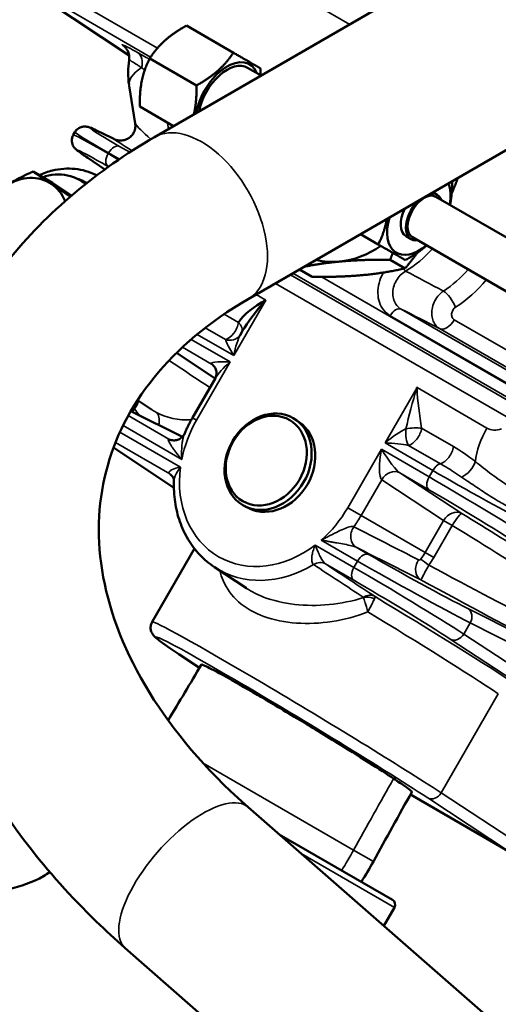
# Model space of a CAD drawing. Header units: inches. Extents: x 1 to 271, y 5 to 171.
# Tile 236 of 256: x 235.06 to 237.62, y 83.42 to 88.68. Entities that reach past the tile are written whole.
import ezdxf

# ---------------------------------------------------------------- set-up
doc = ezdxf.new("R2010")
doc.units = ezdxf.units.IN
doc.header["$LTSCALE"] = 8
doc.header["$MEASUREMENT"] = 0
doc.layers.add('Visible (ANSI)', color=7, linetype='Continuous', lineweight=50)
doc.layers.add('Visible Narrow (ANSI)', color=7, linetype='Continuous', lineweight=35)

msp = doc.modelspace()

# ---------------------------------------------------------------- linework, layer by layer
at = {"layer": 'Visible (ANSI)'}
for p, q in [((237.7024, 89.1658), (235.7791, 88.0554)), ((235.6428, 88.4923), (235.1932, 88.7915)), ((236.2001, 88.5066), (235.9499, 88.6511)), ((235.7105, 88.4752), (235.7105, 88.4752)), ((236.0029, 88.3318), (235.7528, 88.4762)), ((236.3491, 88.3845), (236.2765, 88.4264)), ((235.6753, 88.1289), (235.6427, 88.3296)), ((238.2024, 88.2998), (236.2791, 87.1894)), ((235.8804, 88.1139), (235.6999, 88.2181)), ((235.3528, 88.0819), (235.3442, 88.0671)), ((235.5614, 88.0454), (235.498, 88.0769)), ((235.4212, 87.9439), (235.5128, 87.883)), ((235.2333, 87.811), (235.1288, 87.8713)), ((235.465, 87.8531), (235.4693, 87.8509)), ((235.2333, 87.811), (235.3349, 87.7432)), ((235.4047, 87.8092), (235.4047, 87.8092)), ((237.2679, 87.7602), (237.2895, 87.7478)), ((237.2832, 87.737), (237.82, 87.427)), ((236.8804, 87.5365), (236.9754, 87.4817)), ((237.1237, 87.5259), (237.152, 87.5096)), ((237.1582, 87.5204), (237.695, 87.2105)), ((237.1192, 87.354), (237.0389, 87.4004)), ((236.6213, 87.3081), (236.553, 87.3475)), ((236.2378, 86.9997), (236.2481, 87.0177)), ((235.8966, 86.9028), (236.1027, 86.7657)), ((235.9809, 86.5547), (236.1039, 86.7679)), ((235.6875, 86.6495), (235.7629, 86.5997)), ((235.9281, 86.454), (235.6516, 86.5911)), ((236.5528, 86.5323), (236.5325, 86.5463)), ((235.9383, 86.4689), (235.9383, 86.4689)), ((235.5592, 86.3964), (235.8821, 86.1816)), ((235.9251, 86.4072), (235.9251, 86.4072)), ((236.2862, 86.0706), (236.2639, 86.0812)), ((237.6156, 86.0781), (237.6156, 86.0781)), ((237.608, 86.0251), (237.608, 86.0251)), ((235.9918, 85.8568), (235.7655, 85.4647)), ((236.0986, 85.7579), (236.2699, 85.6446)), ((236.0188, 85.2191), (235.9087, 85.2923)), ((237.1717, 84.6412), (237.1717, 84.6412)), ((237.6832, 84.2324), (237.1472, 84.5419)), ((236.2802, 84.4744), (239.4838, 81.6735)), ((237.0505, 83.9804), (236.4459, 84.3295)), ((237.0615, 83.9395), (237.0046, 83.841)), ((235.622, 83.7215), (238.8256, 80.9207))]:
    msp.add_line(p, q, dxfattribs=at)
msp.add_arc((237.0355, 83.9545), 0.03, 330, 60, dxfattribs=at)
for centre, major_axis, ratio, start_param, end_param in [((236.1671, 88.237), (0.12, 0.2078), 0.57735, 5.859204, 8.421078), ((236.1671, 88.237), (0.1094, 0.1894), 0.57735, 0, 2.116289), ((235.9487, 88.3793), (-0.306, -0.0497), 0.408248, 6.281622, 6.283185), ((235.7728, 87.8094), (0.4286, -0.2577), 0.025083, 3.142038, 3.142339), ((235.0758, 87.5681), (0.1405, 0.2434), 0.816497, 6.230391, 7.277588), ((235.0758, 87.5681), (0.1405, 0.2434), 0.816497, 5.723183, 6.230391), ((237.1924, 87.645), (0.12, 0.2078), 0.57735, 5.260216, 5.872153), ((237.2207, 87.6287), (-0.0688, -0.1191), 0.57735, 4.30557, 6.712885), ((237.2207, 87.6287), (-0.0625, -0.1083), 0.57735, 3.141593, 6.283185), ((237.2207, 87.6287), (0.0688, 0.1191), 0.57735, 5.853486, 6.690004), ((237.1924, 87.645), (-0.0688, -0.1191), 0.57735, 4.805523, 6.283185), ((237.1924, 87.645), (-0.12, -0.2078), 0.57735, 5.123422, 7.306155), ((236.8073, 87.8674), (0.25, 0.433), 0.816497, 3.665191, 4.18879), ((236.8073, 87.8674), (-0.25, -0.433), 0.816497, 0.226637, 0.523599), ((236.8387, 86.9239), (-0.7067, -0.6579), 0.533182, 4.882516, 4.907255), ((236.172, 87.0449), (0.0621, -0.0504), 0.88818, 0.000185, 0.004928), ((236.2474, 86.8906), (0.2919, 0.5056), 0.816497, 2.687939, 2.688107), ((236.4073, 86.3085), (0.1336, 0.2314), 0.816497, 3.206288, 6.21849), ((235.8184, 86.1873), (0.0442, 0.0667), 0.826543, 0.002986, 0.003006), ((236.622, 84.9483), (0.8565, -0.5164), 0.026792, 3.142101, 3.142838), ((206.0933, 102.9165), (17.9779, 29.7578), 1, 4.712389, 4.722372), ((267.4492, 67.4927), (16.692, 30.5002), 1, 1.558585, 1.570796)]:
    msp.add_ellipse(centre, major_axis=major_axis, ratio=ratio, start_param=start_param, end_param=end_param, dxfattribs=at)
for centre, major_axis in [((236.3859, 86.3209), (0.1346, 0.233)), ((236.3761, 86.3266), (0.1252, 0.2168))]:
    msp.add_ellipse(centre, major_axis=major_axis, ratio=0.816497, dxfattribs=at)
for points, weights in [([(235.9499, 88.6511), (235.8219, 88.5807), (235.7528, 88.4762)], [1.08785418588, 1.25614581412, 1.08785418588]), ([(236.0029, 88.3318), (236.131, 88.4022), (236.2001, 88.5066)], [1.08785418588, 1.25614581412, 1.08785418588]), ([(236.2001, 88.5066), (236.3017, 88.448), (236.3444, 88.4233)], [2.39815312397, 2.76914870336, 2.39815312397]), ([(235.7528, 88.4762), (235.6969, 88.3642), (235.6999, 88.2181)], [1.08785418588, 1.25614581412, 1.08785418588]), ([(236.3444, 88.4233), (236.3448, 88.4045), (236.3445, 88.3872)], [1.08785418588, 1.10692838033, 1.12167883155]), ([(235.9884, 88.1762), (236.0048, 88.243), (236.0029, 88.3318)], [1.17020223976, 1.18429934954, 1.08785418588]), ([(234.9857, 87.7969), (235.0463, 87.8348), (235.1288, 87.8713)], [1, 1.0379548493, 1]), ([(235.1288, 87.8713), (235.1754, 87.8392), (235.2265, 87.805)], [1, 1.0379548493, 1]), ([(237.3699, 87.8192), (237.3705, 87.7486), (237.3591, 87.6931)], [1.09979819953, 1.172, 1.172]), ([(237.3677, 87.7542), (237.385, 87.794), (237.4016, 87.8375)], [1.01730860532, 1.01395346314, 1.00399553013]), ([(235.2265, 87.805), (235.2705, 87.7757), (235.3285, 87.7378)], [1, 1.03244683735, 1.0094173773]), ([(236.9754, 87.4817), (237.0089, 87.5489), (237.0206, 87.6175)], [1.08785418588, 1.18299560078, 1.17056316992]), ([(237.1197, 87.3983), (237.077, 87.423), (236.9754, 87.4817)], [1.08785418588, 1.25614581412, 1.08785418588]), ([(237.2341, 87.4766), (237.1884, 87.4361), (237.1197, 87.3983)], [1.172, 1.172, 1.08785418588]), ([(237.0389, 87.4004), (236.8831, 87.401), (236.7676, 87.3903)], [1.00007075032, 1.03799156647, 1]), ([(237.0529, 87.4369), (237.0459, 87.419), (237.0389, 87.4004)], [1.00824775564, 1.0047329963, 1.00007075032]), ([(237.1192, 87.354), (237.1549, 87.3973), (237.1855, 87.4387)], [1.00007075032, 1.01333060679, 1.01730860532]), ([(236.7676, 87.3903), (236.671, 87.3814), (236.5794, 87.3628)], [1, 1.03157514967, 1.01071435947]), ([(236.8926, 87.3181), (237.0081, 87.3288), (237.1192, 87.354)], [1, 1.03799156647, 1.00007075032]), ([(236.6213, 87.3081), (236.7771, 87.3075), (236.8926, 87.3181)], [1.00007075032, 1.03799156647, 1])]:
    msp.add_rational_spline(points, weights, degree=2, dxfattribs=at)
for points, knots in [([(235.6427, 88.4676), (235.6441, 88.476), (235.6441, 88.4847), (235.6414, 88.5011), (235.6387, 88.5091), (235.6338, 88.5187), (235.6323, 88.5213), (235.6296, 88.5254), (235.6284, 88.5269), (235.6256, 88.5306), (235.624, 88.5323), (235.6217, 88.5348), (235.6209, 88.5356), (235.6195, 88.5369), (235.6192, 88.5371), (235.6192, 88.5371), (235.6192, 88.5371), (235.6192, 88.5371)], [0, 0, 0, 0, 0.0654508, 0.0654508, 0.1299839, 0.1299839, 0.1562942, 0.1562942, 0.1759318, 0.1759318, 0.2080033, 0.2080033, 0.2389511, 0.2389511, 0.2819341, 0.2819341, 0.2830533, 0.2830533, 0.2830533, 0.2830533]), ([(235.5619, 88.0452), (235.5678, 88.0423), (235.5744, 88.04), (235.5884, 88.0372), (235.5962, 88.0367), (235.6121, 88.0381), (235.6205, 88.0403), (235.6358, 88.0469), (235.6431, 88.0514), (235.6558, 88.0626), (235.6613, 88.0695), (235.6696, 88.084), (235.6725, 88.0917), (235.6762, 88.1079), (235.6767, 88.1166), (235.6757, 88.1262), (235.6756, 88.1275), (235.6753, 88.1289)], [0, 0, 0, 0, 0.053062, 0.053062, 0.1117959, 0.1117959, 0.1761706, 0.1761706, 0.2403637, 0.2403637, 0.3060968, 0.3060968, 0.3685208, 0.3685208, 0.4354601, 0.4354601, 0.4469129, 0.4469129, 0.4469129, 0.4469129]), ([(235.3529, 88.0818), (235.3561, 88.0874), (235.3603, 88.0926), (235.37, 88.1011), (235.3756, 88.1047), (235.3869, 88.1095), (235.3927, 88.111), (235.4032, 88.1122), (235.4081, 88.1121), (235.4151, 88.1114), (235.4178, 88.1109), (235.4228, 88.1098), (235.425, 88.1092), (235.4316, 88.1072), (235.4352, 88.1059), (235.4511, 88.0995), (235.4661, 88.0925), (235.49, 88.0808), (235.494, 88.0789), (235.4981, 88.0768)], [0, 0, 0, 0, 0.0503007, 0.0503007, 0.1009246, 0.1009246, 0.1492859, 0.1492859, 0.1946995, 0.1946995, 0.2327396, 0.2327396, 0.2819505, 0.2819505, 0.3925324, 0.3925324, 0.726025, 0.726025, 0.7889682, 0.7889682, 0.7889682, 0.7889682]), ([(235.7791, 88.0554), (235.4721, 87.8782), (235.2035, 87.6547), (234.7899, 87.1402), (234.6408, 86.8523), (234.4793, 86.2541), (234.4611, 85.9466), (234.5444, 85.3271), (234.6499, 85.0158), (234.974, 84.4135), (235.1983, 84.1243), (235.517, 83.8157), (235.5688, 83.7681), (235.622, 83.7215)], [4.712389, 4.712389, 4.712389, 4.712389, 5.026548, 5.026548, 5.326652, 5.326652, 5.612623, 5.612623, 5.910227, 5.910227, 6.224386, 6.224386, 6.283185, 6.283185, 6.283185, 6.283185]), ([(235.4213, 87.9438), (235.3987, 87.9589), (235.382, 87.9705), (235.3651, 87.9834), (235.3611, 87.9864), (235.3539, 87.9937), (235.3521, 87.9956), (235.3486, 88.0001), (235.3469, 88.0024), (235.3432, 88.0086), (235.3411, 88.0127), (235.338, 88.0217), (235.3369, 88.0265), (235.3359, 88.0374), (235.3363, 88.0435), (235.3389, 88.0555), (235.3412, 88.0616), (235.3443, 88.0671)], [0, 0, 0, 0, 0.3717545, 0.3717545, 0.5318333, 0.5318333, 0.5755389, 0.5755389, 0.6086285, 0.6086285, 0.6490567, 0.6490567, 0.6892242, 0.6892242, 0.7362835, 0.7362835, 0.7854973, 0.7854973, 0.7854973, 0.7854973]), ([(235.465, 87.8531), (235.4304, 87.8704), (235.3925, 87.8812), (235.3136, 87.8894), (235.2725, 87.8863), (235.2083, 87.8709), (235.1845, 87.8628), (235.1614, 87.8525)], [4.7617945, 4.7617945, 4.7617945, 4.7617945, 5.0630028, 5.0630028, 5.3714381, 5.3714381, 5.5562387, 5.5562387, 5.5562387, 5.5562387]), ([(235.4101, 87.8051), (235.3856, 87.8244), (235.3185, 87.859), (235.2359, 87.8582), (235.1851, 87.8432), (235.1802, 87.8417)], [-1.4313806, -1.4313806, -1.4313806, -1.4313806, -1.1219974, -0.6731984, -0.6258701, -0.6258701, -0.6258701, -0.6258701]), ([(236.2791, 87.1894), (236.0703, 87.0688), (235.9018, 86.9257), (235.6486, 86.614), (235.5642, 86.4458), (235.4739, 86.0908), (235.4677, 85.9026), (235.5416, 85.505), (235.6228, 85.2957), (235.8781, 84.8817), (236.0509, 84.6775), (236.269, 84.4842), (236.2746, 84.4793), (236.2802, 84.4744)], [4.712389, 4.712389, 4.712389, 4.712389, 5.022667, 5.022667, 5.336826, 5.336826, 5.650985, 5.650985, 5.965145, 5.965145, 6.275108, 6.275108, 6.283185, 6.283185, 6.283185, 6.283185]), ([(236.2276, 87.0651), (236.2561, 87.1122), (236.3113, 87.1502), (236.3731, 87.1837), (236.3732, 87.1838), (236.3734, 87.1839)], [0.2082773, 0.2082773, 0.2082773, 0.2082773, 0.8771979, 0.8771979, 0.8784752, 0.8784752, 0.8784752, 0.8784752]), ([(236.1043, 86.7685), (236.1052, 86.7703), (236.1063, 86.7727), (236.1083, 86.7789), (236.1092, 86.7829), (236.1101, 86.7921), (236.11, 86.7976), (236.108, 86.8099), (236.1055, 86.8169), (236.0986, 86.8292), (236.0939, 86.8346), (236.0883, 86.8393), (236.0871, 86.8402), (236.086, 86.8409)], [0.0060336, 0.0060336, 0.0060336, 0.0060336, 0.0441721, 0.0441721, 0.0857806, 0.0857806, 0.1352867, 0.1352867, 0.2007188, 0.2007188, 0.2684891, 0.2684891, 0.2879835, 0.2879835, 0.2879835, 0.2879835]), ([(237.1814, 86.7138), (237.1817, 86.7147), (237.182, 86.7155), (237.1823, 86.7165), (237.1823, 86.7166), (237.1824, 86.7168)], [-0.007669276, -0.007669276, -0.007669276, -0.007669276, 0, 0, 0.001277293, 0.001277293, 0.001277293, 0.001277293]), ([(237.1824, 86.7168), (237.1824, 86.7166), (237.1824, 86.7165), (237.1824, 86.7156), (237.1824, 86.7147), (237.1825, 86.7139)], [-0.001277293, -0.001277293, -0.001277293, -0.001277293, 0, 0, 0.007782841, 0.007782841, 0.007782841, 0.007782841]), ([(235.9383, 86.4689), (235.9408, 86.4748), (235.9433, 86.4807), (235.9485, 86.4923), (235.9512, 86.4981), (235.9568, 86.5096), (235.9596, 86.5153), (235.9654, 86.5267), (235.9684, 86.5324), (235.9745, 86.5436), (235.9777, 86.5492), (235.9809, 86.5547)], [6.128655, 6.128655, 6.128655, 6.128655, 6.159561, 6.159561, 6.1904671, 6.1904671, 6.2213732, 6.2213732, 6.2522792, 6.2522792, 6.2831853, 6.2831853, 6.2831853, 6.2831853]), ([(235.8588, 86.44), (235.8613, 86.4388), (235.8644, 86.4376), (235.8719, 86.4356), (235.8764, 86.4349), (235.8874, 86.4346), (235.8942, 86.4354), (235.908, 86.4394), (235.915, 86.4431), (235.9239, 86.4499), (235.9266, 86.4524), (235.931, 86.4572), (235.9329, 86.4595), (235.9362, 86.4645), (235.9375, 86.4671), (235.9383, 86.4689)], [0, 0, 0, 0, 0.0368583, 0.0368583, 0.0793775, 0.0793775, 0.1386946, 0.1386946, 0.2075665, 0.2075665, 0.2415939, 0.2415939, 0.2729747, 0.2729747, 0.3126143, 0.3126143, 0.3126143, 0.3126143]), ([(235.8823, 86.2182), (235.8822, 86.2205), (235.8819, 86.2233), (235.8802, 86.2306), (235.8784, 86.2353), (235.8723, 86.2457), (235.8671, 86.251), (235.8625, 86.2541)], [0.0102811, 0.0102811, 0.0102811, 0.0102811, 0.0483127, 0.0483127, 0.1054645, 0.1054645, 0.1895449, 0.1895449, 0.1895449, 0.1895449]), ([(236.0986, 85.7579), (236.0703, 85.7766), (236.0441, 85.7986), (235.9971, 85.8482), (235.9762, 85.8758), (235.9405, 85.9354), (235.9256, 85.9674), (235.9022, 86.0346), (235.8936, 86.0698), (235.8831, 86.1421), (235.881, 86.1792), (235.8822, 86.2166)], [4.7617945, 4.7617945, 4.7617945, 4.7617945, 4.9499319, 4.9499319, 5.1380693, 5.1380693, 5.3262067, 5.3262067, 5.5143441, 5.5143441, 5.7024815, 5.7024815, 5.7024815, 5.7024815]), ([(235.9088, 85.2923), (235.8617, 85.3236), (235.8266, 85.348), (235.7945, 85.3725), (235.7874, 85.3781), (235.7766, 85.3886), (235.7728, 85.3921), (235.766, 85.4028), (235.7643, 85.4057), (235.7615, 85.4118), (235.7604, 85.4149), (235.7579, 85.424), (235.757, 85.4308), (235.7578, 85.4441), (235.7592, 85.4506), (235.7627, 85.4594), (235.764, 85.4621), (235.7655, 85.4647)], [0, 0, 0, 0, 0.779027, 0.779027, 1.099266, 1.099266, 1.260103, 1.260103, 1.306782, 1.306782, 1.342757, 1.342757, 1.404463, 1.404463, 1.458994, 1.458994, 1.484019, 1.484019, 1.484019, 1.484019]), ([(236.0291, 85.2366), (236.03, 85.238), (236.0374, 85.2357), (236.0749, 85.2176), (236.1074, 85.2006), (236.2017, 85.148), (236.2574, 85.1163), (236.3877, 85.0403), (236.4582, 84.9986), (236.6041, 84.911), (236.6789, 84.8657), (236.8043, 84.7885), (236.8645, 84.7512), (236.9773, 84.6798), (237.0216, 84.6513), (237.0571, 84.6278)], [1.022459, 1.022459, 1.022459, 1.022459, 1.425336, 1.425336, 1.844746, 1.844746, 2.157735, 2.157735, 2.392277, 2.392277, 2.568127, 2.568127, 2.667894, 2.667894, 2.749165, 2.749165, 2.749165, 2.749165]), ([(237.0571, 84.6278), (237.0811, 84.6119), (237.1011, 84.5984), (237.1321, 84.5766), (237.1431, 84.5683), (237.1534, 84.5594), (237.1556, 84.5568), (237.1551, 84.5559)], [0.000001, 0.000001, 0.000001, 0.000001, 0.3797, 0.3797, 0.758802, 0.758802, 1.010587, 1.010587, 1.010587, 1.010587]), ([(235.219, 84.1272), (235.2075, 84.1196), (235.1958, 84.1125), (235.1274, 84.0737), (235.064, 84.05), (234.9463, 84.0287), (234.8963, 84.0264), (234.7972, 84.0345), (234.7482, 84.0452), (234.7012, 84.0621)], [2.030678, 2.030678, 2.030678, 2.030678, 2.230052, 2.230052, 3.187175, 3.187175, 3.892648, 3.892648, 4.61711, 4.61711, 4.61711, 4.61711])]:
    msp.add_open_spline(points, degree=3, knots=knots, dxfattribs=at)
for points in [[(235.6421, 88.3341), (235.6355, 88.3781), (235.6358, 88.4236), (235.6428, 88.4676)], [(235.6753, 88.1289), (235.6753, 88.1289), (235.6753, 88.1289), (235.6753, 88.1289)], [(235.5619, 88.0452), (235.5619, 88.0452), (235.5619, 88.0452), (235.5619, 88.0452)], [(235.3849, 87.8225), (235.3938, 87.8171), (235.4028, 87.8118), (235.4117, 87.8064)], [(236.3577, 87.1662), (236.3159, 87.1181), (236.2772, 87.0682), (236.2481, 87.0177)], [(236.2343, 86.9948), (236.2359, 86.9967), (236.2371, 86.9985), (236.2378, 86.9998)], [(236.2482, 87.0179), (236.2479, 87.0173), (236.2476, 87.0167), (236.2472, 87.0161)], [(235.7629, 86.5997), (235.7629, 86.5997), (235.763, 86.5996), (235.763, 86.5996)], [(236.2699, 85.6446), (236.2702, 85.6444), (236.2706, 85.6441), (236.271, 85.6439)], [(236.27, 85.6446), (236.2703, 85.6443), (236.2706, 85.6441), (236.271, 85.6439)], [(236.4431, 85.5732), (236.4431, 85.5732), (236.4431, 85.5732), (236.4431, 85.5732)], [(236.949, 84.1847), (236.9288, 84.1478), (236.9073, 84.1116), (236.8846, 84.0762)]]:
    msp.add_open_spline(points, degree=3, dxfattribs=at)
at = {"layer": 'Visible Narrow (ANSI)'}
for p, q in [((236.8224, 88.6578), (235.6145, 89.3551)), ((235.3025, 88.8146), (235.794, 88.5308)), ((235.1954, 88.7901), (235.6428, 88.4924)), ((235.7572, 88.4829), (235.3015, 88.746)), ((235.8483, 88.1324), (235.8538, 88.0985)), ((235.5598, 88.0461), (235.5003, 88.0757)), ((235.4179, 88.0309), (235.4179, 88.0309)), ((235.421, 88.0363), (235.421, 88.0363)), ((235.5325, 87.9707), (235.5305, 87.9671)), ((235.5903, 87.9373), (235.5325, 87.9707)), ((235.5915, 88.0059), (235.6462, 87.9743)), ((235.4234, 87.9425), (235.5128, 87.883)), ((235.5305, 87.9671), (235.5865, 87.9347)), ((235.5321, 87.8969), (235.5295, 87.8984)), ((236.5056, 87.3201), (237.7188, 86.6197)), ((239.9811, 85.3283), (236.5184, 87.3275)), ((236.6717, 87.3082), (239.9821, 85.3969)), ((237.7174, 86.5282), (236.4257, 87.274)), ((236.3734, 87.1839), (236.2026, 86.8881)), ((236.3215, 87.2138), (236.3734, 87.1839)), ((237.0978, 87.1362), (240.0431, 85.4357)), ((236.151, 87.1093), (236.2276, 87.0651)), ((239.9842, 85.4005), (237.0389, 87.101)), ((237.3819, 87.0792), (238.0912, 86.6697)), ((236.1579, 86.9735), (236.0497, 87.0359)), ((238.0126, 86.6228), (237.3033, 87.0322)), ((235.9747, 86.9746), (236.1831, 86.8543)), ((236.2026, 86.8881), (236.0064, 87.0013)), ((236.0831, 86.8427), (235.9277, 86.9325)), ((235.8967, 86.9029), (236.1027, 86.7658)), ((236.1831, 86.8543), (236.0028, 86.5421)), ((236.0883, 86.8393), (236.0831, 86.8427)), ((237.0116, 86.421), (237.1824, 86.7168)), ((237.1824, 86.7168), (237.5565, 86.5008)), ((235.6381, 86.5673), (235.8558, 86.4416)), ((235.9281, 86.454), (235.6515, 86.591)), ((235.9809, 86.5547), (236.0028, 86.5421)), ((235.9238, 86.3331), (235.6102, 86.5141)), ((237.207, 86.4996), (237.377, 86.4015)), ((235.5934, 86.4788), (235.9171, 86.2919)), ((235.5592, 86.3965), (235.8821, 86.1817)), ((235.8598, 86.2557), (235.5696, 86.4233)), ((235.8564, 86.4262), (235.8564, 86.4262)), ((235.9239, 86.3927), (235.9239, 86.3927)), ((237.2668, 86.2736), (237.0116, 86.421)), ((237.3073, 86.3099), (237.1373, 86.408)), ((237.5092, 86.3919), (237.5092, 86.3919)), ((236.8118, 86.075), (236.9921, 86.3872)), ((236.9921, 86.3872), (237.2473, 86.2398)), ((235.857, 86.2665), (235.8569, 86.2666)), ((235.8645, 86.2526), (235.8598, 86.2557)), ((237.09, 86.2614), (237.4214, 86.0437)), ((237.2462, 86.1712), (237.09, 86.2614)), ((237.2473, 86.2398), (237.2668, 86.2736)), ((236.9935, 86.2248), (236.8832, 86.0338)), ((237.3249, 86.0071), (236.9935, 86.2248)), ((236.8832, 86.0338), (236.8118, 86.075)), ((236.8832, 86.0338), (237.226, 85.8359)), ((237.226, 85.8359), (237.3249, 86.0071)), ((237.3709, 85.9806), (237.272, 85.8093)), ((237.3709, 85.9806), (237.3249, 86.0071)), ((236.6381, 85.8756), (236.8453, 85.756)), ((236.8649, 85.7898), (236.6703, 85.9021)), ((236.8562, 85.864), (236.9238, 85.825)), ((237.272, 85.8093), (237.226, 85.8359)), ((236.8443, 85.6873), (236.6933, 85.7745)), ((236.8453, 85.756), (236.8649, 85.7898)), ((236.1947, 85.7106), (236.1947, 85.7106)), ((236.5162, 85.56), (236.5162, 85.5601)), ((237.4545, 85.5357), (238.3383, 85.0912)), ((237.4669, 85.4593), (237.4325, 85.3998)), ((238.3507, 85.0148), (237.4669, 85.4593)), ((235.9132, 85.3928), (235.9132, 85.3928)), ((237.4325, 85.3998), (238.2594, 84.8567)), ((238.1871, 84.8292), (237.3601, 85.3724)), ((235.9109, 85.291), (236.0188, 85.2191)), ((237.3118, 84.5514), (237.6173, 85.0805)), ((236.0378, 84.7108), (236.8433, 84.2457)), ((237.1931, 84.6276), (237.1931, 84.6276)), ((237.3118, 84.5514), (237.7556, 84.2599)), ((237.6832, 84.2324), (237.2394, 84.5239)), ((237.2915, 84.5295), (237.2915, 84.5295)), ((236.8433, 84.2457), (236.949, 84.1847)), ((236.5626, 84.2275), (237.0615, 83.9395))]:
    msp.add_line(p, q, dxfattribs=at)
for centre, major_axis, ratio, start_param, end_param in [((235.6465, 88.4387), (0.039, 0.0699), 0.774151, 4.959408, 6.238154), ((236.0133, 88.3046), (-0.4373, 0.2598), 0.02371, 5.371023, 5.565633), ((235.6129, 88.444), (0.0443, 0.0666), 0.830924, 5.213881, 5.214194), ((235.9487, 88.3793), (-0.306, -0.0497), 0.408248, 5.54578, 6.281622), ((235.9719, 88.2361), (-0.3583, 0.2727), 0.025895, 0.764694, 0.833687), ((235.8192, 87.8922), (0.3855, -0.2123), 0.028501, 2.560444, 4.096334), ((236.0291, 87.6224), (0.25, -0.433), 0.57735, 0, 3.141593), ((235.7902, 87.8396), (-0.4375, 0.2423), 0.025083, 0.001854, 0.954871), ((235.4713, 88.0231), (0.0266, 0.0538), 0.83564, 0.047983, 0.0537), ((235.4713, 88.0231), (0.0266, 0.0538), 0.83564, 6.231284, 6.280279), ((235.5984, 88.1162), (-0.0521, -0.0607), 0.990398, 0.207608, 2.393985), ((236.0306, 87.8751), (-0.3553, 0.2598), 0.077424, 0.1815, 0.761884), ((235.7728, 87.8094), (0.4286, -0.2577), 0.025083, 2.186721, 3.142038), ((235.992, 87.8051), (0.4347, -0.2442), 0.024666, 3.264397, 3.855081), ((235.7418, 87.7581), (-0.3766, 0.2277), 0.028501, 5.328444, 6.864334), ((235.5625, 87.9533), (0.03, 0.052), 0.57735, 0.034907, 1.570796), ((235.4545, 87.9939), (-0.0332, -0.05), 0.83564, 6.229486, 6.235202), ((235.4545, 87.9939), (-0.0332, -0.05), 0.83564, 0.002906, 0.051901), ((235.5605, 87.9498), (-0.03, -0.052), 0.57735, 4.712389, 6.248279), ((235.2308, 87.4786), (0.191, 0.3309), 0.816497, 0.013396, 0.205726), ((235.2597, 87.4619), (0.221, 0.3828), 0.816497, 0.036065, 0.049406), ((236.9613, 87.7785), (-0.266, -0.4607), 0.816497, 0.970921, 1.333626), ((237.1046, 87.388), (0.0307, -0.0515), 0.325937, 5.293928, 5.719968), ((237.1437, 87.6732), (0.2724, 0.4718), 0.816497, 4.148417, 4.480869), ((237.1823, 87.6509), (-0.3124, -0.541), 0.816497, 1.006824, 1.369345), ((237.3487, 87.1692), (-0.0432, 0.0673), 0.308621, 4.173734, 5.709623), ((237.0689, 87.0837), (0.03, 0.052), 0.57735, 0.034907, 1.570796), ((237.3419, 87.1023), (-0.04, -0.0693), 0.57735, 0.034907, 1.570796), ((236.172, 87.0449), (0.04, 0.0693), 0.57735, 3.675874, 5.315062), ((236.172, 87.0449), (0.0717, -0.0354), 0.622394, 0.054441, 1.034078), ((236.172, 87.0449), (0.0621, -0.0504), 0.88818, 5.152142, 6.28337), ((236.2326, 86.8707), (-0.0741, 0.1101), 0.11795, 0.297663, 1.334179), ((236.2326, 86.8707), (0.0251, 0.1467), 0.219073, 0.534607, 1.48992), ((236.2131, 86.8369), (-0.1324, 0.0091), 0.11795, 4.949007, 6.484896), ((236.0417, 86.7743), (0.0443, 0.0666), 0.83564, 0.001411, 0.051901), ((236.2131, 86.8369), (-0.1145, -0.095), 0.219073, 4.793265, 5.748579), ((239.5158, 87.466), (-1.4838, -2.2457), 0.815505, 5.513227, 5.51323), ((235.7112, 86.596), (0.0486, 0.0352), 0.542532, 2.055174, 2.440886), ((235.6057, 86.6144), (-0.0806, -0.0592), 0.544653, 2.052051, 2.659091), ((235.7342, 86.5003), (0.0484, 0.0875), 0.577288, 5.202417, 6.237889), ((236.0275, 87.0186), (-0.2478, -0.4292), 0.816497, 0.014694, 0.493218), ((237.2865, 86.5019), (-0.1872, -0.0323), 0.436596, 5.132914, 5.133316), ((237.2865, 86.5019), (0.169, -0.0868), 0.077151, 2.164544, 2.165052), ((236.4073, 86.3085), (-0.286, -0.4954), 0.816497, 4.712389, 5.108048), ((237.1514, 86.4794), (0.0795, 0.0085), 0.255217, 0.769377, 1.907268), ((237.1514, 86.4794), (-0.04, -0.0693), 0.57735, 0.534281, 2.173469), ((237.7115, 86.4113), (-0.155, -0.2685), 0.57735, 4.712389, 5.353986), ((237.6165, 86.6048), (-0.0599, -0.1041), 0.816084, 6.282179, 7.067072), ((237.0416, 86.4037), (0.1145, 0.095), 0.219073, 0.615157, 1.651673), ((237.1514, 86.4794), (-0.0012, -0.08), 0.364204, 4.511911, 5.820402), ((235.8944, 86.5116), (-0.0355, -0.0717), 0.837933, 6.230951, 6.282274), ((237.0416, 86.4037), (0.1324, -0.0091), 0.11795, 0.770899, 1.807414), ((237.3214, 86.3813), (0.04, 0.0693), 0.57735, 3.675874, 5.315062), ((237.0221, 86.3698), (-0.0251, -0.1467), 0.219073, 4.631513, 6.167402), ((237.0221, 86.3698), (0.0741, -0.1101), 0.11795, 4.475771, 6.011661), ((237.945, 86.2076), (-0.3902, -0.5699), 0.814887, 4.944577, 4.944586), ((236.4073, 86.3085), (-0.286, -0.4954), 0.816497, 5.183255, 7.383116), ((237.2968, 86.2563), (0.03, 0.052), 0.57735, 0.534281, 1.570796), ((237.4386, 86.2993), (0.0517, 0.061), 0.469677, 3.908482, 5.448719), ((235.8184, 86.1873), (0.0442, 0.0667), 0.826543, 0.003006, 0.050646), ((237.0486, 86.193), (0.0439, 0.0669), 0.795366, 0.047029, 1.616608), ((237.2773, 86.2225), (-0.03, -0.052), 0.57735, 4.712389, 6.248279), ((237.4896, 86.0822), (0.4286, -0.2577), 0.025083, 0.808608, 2.186721), ((237.5245, 86.1426), (-0.4375, 0.2423), 0.025083, 0.954871, 2.331829), ((237.945, 86.2076), (-0.3902, -0.5699), 0.814887, 5.116927, 5.117026), ((237.4585, 86.0309), (-0.3766, 0.2277), 0.028501, 3.792554, 5.328444), ((238.1668, 86.0796), (-0.2985, -0.6228), 0.814887, 5.016622, 5.016678), ((236.4073, 86.3085), (0.286, 0.4954), 0.816497, 4.31673, 4.712389), ((236.4363, 86.2918), (-0.316, -0.5473), 0.816497, 1.457394, 1.570796), ((237.38, 85.9753), (0.0439, 0.0669), 0.795366, 0.047029, 1.616608), ((237.38, 85.9753), (0.0416, 0.0683), 0.132348, 0.028752, 1.573969), ((237.2838, 86.0913), (0.9244, -0.5589), 0.028501, 0.972283, 1.438596), ((236.8948, 85.934), (-0.036, -0.0715), 0.792819, 4.553579, 6.236413), ((237.2424, 86.0228), (-0.8551, 0.5189), 0.030779, 3.910409, 4.580284), ((236.8949, 85.7725), (0.03, 0.052), 0.57735, 0.034907, 1.570796), ((237.1515, 85.7113), (0.3855, -0.2123), 0.028501, 4.096334, 5.632224), ((236.8988, 86.0002), (-0.282, -0.2922), 0.893834, 1.736358, 1.842501), ((236.4363, 86.2918), (-0.316, -0.5473), 0.816497, 6.23378, 7.25836), ((236.6519, 85.7061), (0.044, 0.0668), 0.805176, 0.048068, 1.022597), ((237.1225, 85.6588), (-0.4375, 0.2423), 0.025083, 0.954871, 2.490761), ((237.242, 85.7593), (-0.036, -0.0715), 0.793615, 4.587365, 6.236333), ((237.2552, 85.7635), (-0.0654, 0.0461), 0.011973, 0.648889, 1.440619), ((236.9457, 85.9712), (-0.2698, -0.3667), 0.795767, 1.603753, 1.709594), ((237.1473, 85.8581), (0.877, -0.4809), 0.031064, 4.842429, 5.632116), ((236.8753, 85.7387), (-0.03, -0.052), 0.57735, 4.712389, 6.248279), ((237.0876, 85.5983), (0.4286, -0.2577), 0.025083, 0.650832, 2.186721), ((237.0566, 85.547), (-0.3766, 0.2277), 0.028501, 3.792554, 5.328444), ((237.1039, 85.7793), (-0.955, 0.526), 0.028501, 1.690951, 2.490631), ((236.9169, 85.5315), (0.044, 0.0668), 0.805356, 0.048088, 1.009012), ((236.5035, 85.5507), (-0.0756, -0.1284), 0.515638, 4.814591, 4.814945), ((236.8864, 85.5942), (-0.00986, -0.00079), 0.447488, 3.119523, 3.663983), ((236.9182, 85.5293), (-0.0798, 0.0051), 0.847945, 4.282374, 5.044996), ((236.9739, 85.5542), (0.933, -0.564), 0.028501, 0.650961, 1.604826), ((236.9274, 85.4772), (-0.855, 0.5191), 0.031064, 3.792662, 4.740746), ((237.4255, 85.4832), (0.027, 0.0536), 0.795366, 4.666578, 6.236156), ((236.591, 84.897), (-0.8046, 0.4864), 0.028501, 3.792554, 6.864334), ((236.622, 84.9483), (0.8565, -0.5164), 0.026792, 0.650894, 3.142101), ((237.3912, 85.4237), (-0.0329, -0.0501), 0.795366, 0.047029, 1.616608), ((235.9419, 85.3423), (0.0332, 0.05), 0.83564, 2.18142, 2.181437), ((235.9419, 85.3423), (-0.0332, -0.05), 0.83564, 6.230471, 6.23609), ((235.9419, 85.3423), (-0.0332, -0.05), 0.83564, 0.002909, 0.051901), ((261.8192, 70.7432), (17.3843, 30.1104), 0.816497, 1.581055, 1.593648), ((237.2705, 84.5753), (-0.0329, -0.0501), 0.795366, 0.047029, 1.616608), ((235.9511, 84.098), (0.3291, 0.3764), 0.415372, 0, 3.141593), ((235.8929, 84.6166), (0.8488, 1.1257), 0.710441, 4.819432, 4.909478)]:
    msp.add_ellipse(centre, major_axis=major_axis, ratio=ratio, start_param=start_param, end_param=end_param, dxfattribs=at)
for points, knots in [([(235.6217, 88.5347), (235.6171, 88.5381), (235.6032, 88.5485), (235.6035, 88.5528), (235.6497, 88.5284), (235.6879, 88.5071)], [-1.007011, -1.007011, -1.007011, -1.007011, -0.878204, -0.526923, 0, 0, 0, 0]), ([(235.7085, 88.4265), (235.7023, 88.4306), (235.6966, 88.4346), (235.6912, 88.4382), (235.686, 88.4417), (235.6812, 88.4448), (235.6768, 88.4477), (235.6724, 88.4505), (235.6684, 88.453), (235.6648, 88.4552), (235.6612, 88.4574), (235.6581, 88.4593), (235.6553, 88.4609), (235.6549, 88.4612), (235.6545, 88.4614), (235.6541, 88.4617), (235.6512, 88.4634), (235.6489, 88.4647), (235.6471, 88.4657), (235.6465, 88.466), (235.646, 88.4663), (235.6455, 88.4666), (235.6438, 88.4674), (235.6429, 88.4678), (235.6428, 88.4677), (235.6428, 88.4677), (235.6428, 88.4677), (235.6428, 88.4677)], [0, 0, 0, 0, 0.1045633, 0.1045633, 0.1045633, 0.2054055, 0.2054055, 0.2054055, 0.3045356, 0.3045356, 0.3045356, 0.4027944, 0.4027944, 0.4027944, 0.4182532, 0.4182532, 0.4182532, 0.5269226, 0.5269226, 0.5269226, 0.562642, 0.562642, 0.562642, 0.6878282, 0.6878282, 0.6878282, 0.696247, 0.696247, 0.696247, 0.696247]), ([(237.1216, 87.3391), (237.101, 87.3273), (237.0831, 87.3088), (237.0708, 87.2873), (237.0647, 87.2766), (237.0599, 87.2651), (237.0568, 87.2533), (237.0537, 87.2415), (237.0524, 87.2295), (237.0527, 87.2179), (237.053, 87.2063), (237.055, 87.195), (237.0586, 87.1845), (237.0659, 87.1637), (237.0798, 87.1466), (237.0978, 87.1362)], [-0.9921958, -0.9921958, -0.9921958, -0.9921958, -0.7087113, -0.7087113, -0.7087113, -0.5667801, -0.5667801, -0.5667801, -0.4252268, -0.4252268, -0.4252268, -0.2834845, -0.2834845, -0.2834845, 0, 0, 0, 0]), ([(237.0389, 87.101), (237.0126, 87.1162), (236.9822, 87.1544), (236.9675, 87.2389), (236.9821, 87.2963), (237.0015, 87.3301), (237.0024, 87.3316)], [0, 0, 0, 0, 0.2834845, 0.4252268, 0.7087113, 0.722178, 0.722178, 0.722178, 0.722178]), ([(237.3033, 87.0322), (237.2902, 87.0399), (237.2794, 87.0516), (237.272, 87.0661), (237.2701, 87.07), (237.2684, 87.0741), (237.2669, 87.0783), (237.2601, 87.0984), (237.2592, 87.1223), (237.2647, 87.1455), (237.2705, 87.1702), (237.2834, 87.1941), (237.3005, 87.2128), (237.3075, 87.2205), (237.3154, 87.2274), (237.3237, 87.233)], [-0.2168306, -0.2168306, -0.2168306, -0.2168306, -0.1679311, -0.1679311, -0.1679311, -0.1548722, -0.1548722, -0.1548722, -0.0929274, -0.0929274, -0.0929274, -0.0272056, -0.0272056, -0.0272056, 0, 0, 0, 0]), ([(237.3887, 87.1461), (237.3789, 87.1399), (237.3661, 87.1215), (237.3673, 87.0935), (237.3762, 87.0825), (237.3819, 87.0792)], [0, 0, 0, 0, 0.0929274, 0.154879, 0.2168306, 0.2168306, 0.2168306, 0.2168306]), ([(235.9383, 86.4689), (235.9383, 86.4688), (235.9365, 86.4646), (235.9332, 86.455), (235.9293, 86.4384), (235.9233, 86.4012), (235.9222, 86.3644), (235.9238, 86.3333), (235.9238, 86.3332), (235.9238, 86.3331)], [0.2186976, 0.2186976, 0.2186976, 0.2186976, 0.2197628, 0.2930171, 0.3662713, 0.4395256, 0.7325427, 0.7325427, 0.7335206, 0.7335206, 0.7335206, 0.7335206]), ([(235.9238, 86.3331), (235.9238, 86.3332), (235.9237, 86.3332), (235.9056, 86.3543), (235.8853, 86.3802), (235.8672, 86.4073), (235.8598, 86.4196), (235.8543, 86.4301), (235.8513, 86.4382), (235.8514, 86.4426), (235.8539, 86.4425), (235.8558, 86.4416)], [-0.7335206, -0.7335206, -0.7335206, -0.7335206, -0.7325427, -0.7325427, -0.4395256, -0.3662713, -0.2930171, -0.2197628, -0.1465085, -0.0732543, 0, 0, 0, 0]), ([(235.8598, 86.2557), (235.8538, 86.2597), (235.8547, 86.268), (235.8773, 86.2819), (235.8999, 86.2887), (235.9169, 86.2919), (235.917, 86.2919), (235.9171, 86.2919)], [-0.5860799, -0.5860799, -0.5860799, -0.5860799, -0.3516479, -0.2344319, 0, 0, 0.0009621, 0.0009621, 0.0009621, 0.0009621]), ([(235.9171, 86.2919), (235.917, 86.2918), (235.917, 86.2918), (235.9053, 86.276), (235.8911, 86.252), (235.8834, 86.2279), (235.8824, 86.2192), (235.8823, 86.2166)], [-0.0009621, -0.0009621, -0.0009621, -0.0009621, 0, 0, 0.2344319, 0.3516479, 0.4066815, 0.4066815, 0.4066815, 0.4066815]), ([(237.4212, 86.2385), (237.4068, 86.2484), (237.3923, 86.2579), (237.3778, 86.2672), (237.364, 86.276), (237.3502, 86.2845), (237.3365, 86.2927), (237.3267, 86.2986), (237.3169, 86.3043), (237.3073, 86.3099)], [0, 0, 0, 0, 0.1625577, 0.1625577, 0.1625577, 0.317624, 0.317624, 0.317624, 0.4297456, 0.4297456, 0.4297456, 0.4297456]), ([(237.4946, 86.3223), (237.5218, 86.2998), (237.5808, 86.2526), (237.6923, 86.1749), (237.7742, 86.1382), (237.8167, 86.1267)], [-1.244545, -1.244545, -1.244545, -1.244545, -0.888961, -0.533376, 0, 0, 0, 0]), ([(237.7716, 86.0328), (237.7571, 86.0387), (237.742, 86.0454), (237.7264, 86.0527), (237.7151, 86.058), (237.7035, 86.0637), (237.6918, 86.0696), (237.6726, 86.0795), (237.6529, 86.0901), (237.6331, 86.1014), (237.6296, 86.1034), (237.626, 86.1055), (237.6225, 86.1075), (237.6152, 86.1118), (237.6079, 86.1161), (237.6007, 86.1205), (237.576, 86.1354), (237.5513, 86.1511), (237.5271, 86.167), (237.5245, 86.1687), (237.5219, 86.1704), (237.5194, 86.1721), (237.493, 86.1895), (237.4671, 86.2071), (237.4421, 86.2242), (237.4351, 86.229), (237.4281, 86.2338), (237.4212, 86.2385)], [0, 0, 0, 0, 0.169958, 0.169958, 0.169958, 0.293692, 0.293692, 0.293692, 0.497069, 0.497069, 0.497069, 0.533376, 0.533376, 0.533376, 0.608049, 0.608049, 0.608049, 0.861886, 0.861886, 0.861886, 0.888961, 0.888961, 0.888961, 1.166485, 1.166485, 1.166485, 1.244545, 1.244545, 1.244545, 1.244545]), ([(236.6703, 85.9021), (236.6704, 85.9021), (236.6705, 85.9022), (236.6775, 85.9057), (236.6913, 85.9128), (236.7117, 85.9233), (236.7316, 85.9336), (236.7579, 85.9468), (236.7893, 85.9616), (236.8235, 85.9743), (236.8399, 85.9755), (236.8446, 85.9735)], [-0.0009779, -0.0009779, -0.0009779, -0.0009779, 0, 0, 0.0732543, 0.1465085, 0.2197628, 0.2930171, 0.4395256, 0.5860341, 0.7325427, 0.7325427, 0.7325427, 0.7325427]), ([(236.6289, 85.7711), (236.6266, 85.7727), (236.6247, 85.7751), (236.6217, 85.7813), (236.6206, 85.785), (236.6194, 85.7926), (236.6191, 85.7962), (236.619, 85.8058), (236.6196, 85.8122), (236.6209, 85.8202), (236.6211, 85.8216), (236.6229, 85.8313), (236.6251, 85.84), (236.6307, 85.8577), (236.6341, 85.8666), (236.638, 85.8755), (236.638, 85.8756), (236.6381, 85.8756)], [0, 0, 0, 0, 0.084987, 0.084987, 0.1693581, 0.1693581, 0.2344329, 0.2344329, 0.331952, 0.331952, 0.3516494, 0.3516494, 0.4701349, 0.4701349, 0.5860823, 0.5860823, 0.587043, 0.587043, 0.587043, 0.587043]), ([(236.6381, 85.8756), (236.6381, 85.8756), (236.6381, 85.8755), (236.6439, 85.8591), (236.6543, 85.8334), (236.6741, 85.795), (236.6865, 85.779), (236.6933, 85.7745)], [-0.587043, -0.587043, -0.587043, -0.587043, -0.5860823, -0.5860823, -0.3516494, -0.2344329, 0, 0, 0, 0]), ([(236.8562, 85.864), (236.8514, 85.8664), (236.8335, 85.8719), (236.7953, 85.8797), (236.7608, 85.8858), (236.7328, 85.8908), (236.7119, 85.8944), (236.6911, 85.8982), (236.6774, 85.9007), (236.6705, 85.902), (236.6704, 85.9021), (236.6703, 85.9021)], [-0.7325427, -0.7325427, -0.7325427, -0.7325427, -0.5860341, -0.4395256, -0.2930171, -0.2197628, -0.1465085, -0.0732543, 0, 0, 0.0009779, 0.0009779, 0.0009779, 0.0009779]), ([(237.1903, 85.7965), (237.1904, 85.7964), (237.1905, 85.7964), (237.1908, 85.7963), (237.1909, 85.7962), (237.1913, 85.7961), (237.1915, 85.796), (237.192, 85.7959), (237.1921, 85.7958), (237.1924, 85.7958), (237.1925, 85.7957), (237.1941, 85.7954), (237.1957, 85.7955), (237.198, 85.7962), (237.1986, 85.7964), (237.2006, 85.7974), (237.2019, 85.7985), (237.2028, 85.7998)], [-0.0487948, -0.0487948, -0.0487948, -0.0487948, -0.04705213, -0.04705213, -0.04530946, -0.04530946, -0.04182411, -0.04182411, -0.04008144, -0.04008144, -0.03833877, -0.03833877, -0.02091206, -0.02091206, -0.01394137, -0.01394137, 0, 0, 0, 0]), ([(237.2462, 85.7687), (237.2382, 85.7545), (237.2271, 85.7343), (237.2128, 85.7078), (237.2071, 85.6969), (237.2048, 85.6922), (237.2042, 85.6909), (237.2037, 85.69), (237.2035, 85.6895), (237.2035, 85.6893), (237.2035, 85.6893), (237.2035, 85.6892), (237.2035, 85.6892)], [0, 0, 0, 0, 0.01394137, 0.02091206, 0.03833877, 0.04008144, 0.04182411, 0.04530946, 0.04705213, 0.04792346, 0.04835913, 0.0487948, 0.0487948, 0.0487948, 0.0487948]), ([(236.9193, 85.5185), (236.7944, 85.47), (236.5933, 85.4396), (236.3573, 85.4865), (236.219, 85.5665), (236.1523, 85.6589), (236.1317, 85.7205), (236.1272, 85.7389)], [-4.320156, -4.320156, -4.320156, -4.320156, -3.262839, -2.728954, -2.19507, -1.661185, -1.442054, -1.442054, -1.442054, -1.442054]), ([(236.271, 85.6439), (236.2981, 85.626), (236.375, 85.5871), (236.5828, 85.539), (236.7768, 85.5568), (236.8963, 85.5949)], [2.374686, 2.374686, 2.374686, 2.374686, 2.728954, 3.262839, 4.330608, 4.330608, 4.330608, 4.330608]), ([(236.9193, 85.5185), (236.9192, 85.5186), (236.9192, 85.5188), (236.9191, 85.5189), (236.9167, 85.5275), (236.9142, 85.5362), (236.9095, 85.5522), (236.9073, 85.5596), (236.905, 85.5671), (236.9048, 85.5677), (236.9044, 85.5689), (236.9043, 85.5693), (236.9026, 85.5748), (236.9012, 85.5795), (236.8987, 85.5875), (236.8976, 85.5909), (236.8965, 85.5942), (236.8964, 85.5946), (236.8963, 85.5949)], [-0.00013929, -0.00013929, -0.00013929, -0.00013929, 0, 0, 0, 0.00835896, 0.00835896, 0.01598601, 0.01598601, 0.01671792, 0.01671792, 0.01727589, 0.01727589, 0.02303452, 0.02303452, 0.02816324, 0.02816324, 0.02879315, 0.02879315, 0.02879315, 0.02879315]), ([(236.9555, 85.5887), (236.9543, 85.586), (236.9528, 85.5829), (236.9511, 85.5795), (236.9509, 85.5791), (236.9507, 85.5787), (236.9505, 85.5784), (236.9489, 85.575), (236.947, 85.5713), (236.945, 85.5675), (236.9447, 85.5668), (236.9444, 85.5662), (236.9441, 85.5656), (236.9412, 85.5599), (236.938, 85.5538), (236.9347, 85.5474), (236.931, 85.5404), (236.9271, 85.5331), (236.9232, 85.5258), (236.9219, 85.5235), (236.9207, 85.5212), (236.9195, 85.5189), (236.9194, 85.5188), (236.9193, 85.5186), (236.9193, 85.5185)], [-0.02879315, -0.02879315, -0.02879315, -0.02879315, -0.0235823, -0.0235823, -0.0235823, -0.02303452, -0.02303452, -0.02303452, -0.01807156, -0.01807156, -0.01807156, -0.01727589, -0.01727589, -0.01727589, -0.01021076, -0.01021076, -0.01021076, -0.00243195, -0.00243195, -0.00243195, 0, 0, 0, 0.00013929, 0.00013929, 0.00013929, 0.00013929])]:
    msp.add_open_spline(points, degree=3, knots=knots, dxfattribs=at)
for points in [[(235.6753, 88.1289), (235.6753, 88.129), (235.676, 88.128), (235.6775, 88.1256)], [(235.5598, 88.0461), (235.5605, 88.0459), (235.5611, 88.0456), (235.5619, 88.0452)], [(237.1216, 87.3391), (237.189, 87.3037), (237.2564, 87.2683), (237.3237, 87.233)], [(237.3033, 87.0322), (237.2349, 87.0668), (237.1664, 87.1015), (237.0978, 87.1362)], [(236.0747, 86.7173), (236.0016, 86.7653), (235.9288, 86.8135), (235.8563, 86.862)], [(236.0646, 86.7911), (236.0677, 86.7891), (236.0707, 86.787), (236.0737, 86.785)], [(237.1231, 86.4957), (237.1388, 86.5657), (237.1578, 86.6415), (237.1814, 86.7138)], [(237.1825, 86.7139), (237.1846, 86.6444), (237.1958, 86.5689), (237.207, 86.4996)], [(235.6716, 86.6029), (235.6692, 86.6062), (235.6669, 86.6096), (235.6645, 86.6129)], [(235.698, 86.5681), (235.6891, 86.5794), (235.6803, 86.5911), (235.6716, 86.6029)], [(235.763, 86.5996), (235.7701, 86.595), (235.7773, 86.5906), (235.7849, 86.5864)], [(235.8558, 86.4416), (235.8577, 86.4407), (235.8596, 86.4397), (235.8615, 86.4388)], [(237.377, 86.4015), (237.4169, 86.3785), (237.4564, 86.3525), (237.4946, 86.3223)], [(236.8446, 85.9735), (236.9599, 85.9144), (237.0751, 85.8554), (237.1903, 85.7965)], [(237.2035, 85.6892), (237.0878, 85.7474), (236.9721, 85.8057), (236.8562, 85.864)], [(236.8948, 85.5971), (236.8062, 85.6551), (236.7176, 85.7131), (236.6289, 85.7711)], [(236.6933, 85.7745), (236.7816, 85.7163), (236.8699, 85.6582), (236.9582, 85.6)], [(236.9582, 85.6), (236.9593, 85.5989), (236.9586, 85.5954), (236.9555, 85.5887)]]:
    msp.add_open_spline(points, degree=3, dxfattribs=at)

doc.saveas('drawing.dxf')
